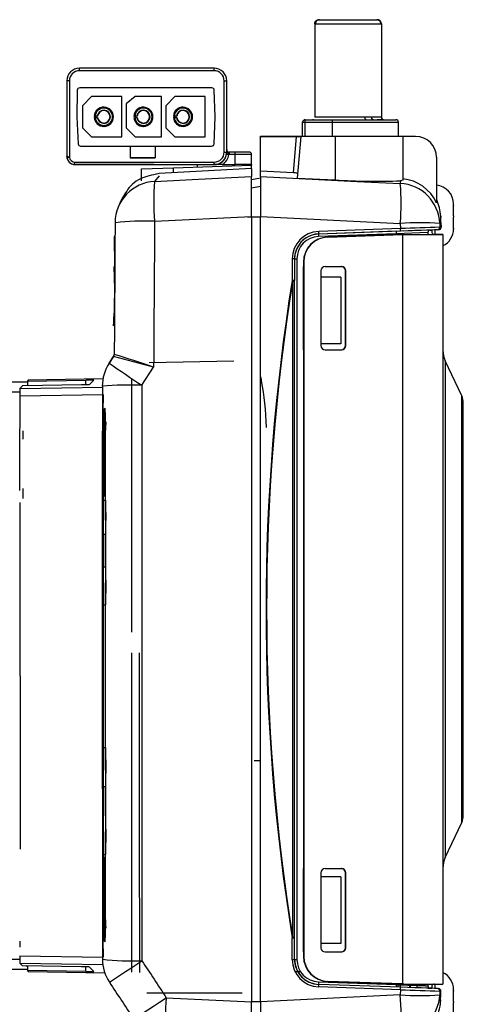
# Model space of a CAD drawing. Header units: millimetres. Extents: x 490 to 1310, y 147 to 543.
# Tile 9 of 30: x 732 to 742, y 258 to 281. Entities that reach past the tile are written whole.
import ezdxf

# ---------------------------------------------------------------- set-up
doc = ezdxf.new("R2010")
doc.units = ezdxf.units.MM
doc.layers.add('FactualArea', color=7, linetype='Continuous')

msp = doc.modelspace()

# ---------------------------------------------------------------- linework, layer by layer
at = {"layer": 'FactualArea', "color": 7, "linetype": 'Continuous'}
for p, q in [((738.991, 281.154), (740.391, 281.154)), ((738.891, 281.054), (740.491, 281.054)), ((738.891, 281.054), (738.891, 278.811)), ((740.491, 281.054), (740.491, 278.811)), ((736.476, 279.988), (733.239, 279.988)), ((736.476, 279.928), (733.239, 279.928)), ((736.476, 279.928), (736.476, 279.988)), ((732.939, 279.688), (732.939, 277.874)), ((732.999, 279.688), (732.939, 279.688)), ((732.999, 279.688), (732.999, 277.85)), ((736.716, 277.974), (736.716, 279.688)), ((736.716, 279.688), (736.776, 279.688)), ((736.776, 277.974), (736.776, 279.688)), ((733.188, 279.459), (733.176, 278.816)), ((733.188, 279.459), (733.177, 278.816)), ((733.188, 279.459), (733.188, 279.459)), ((736.417, 279.518), (733.248, 279.518)), ((736.498, 278.818), (736.477, 279.46)), ((732.937, 279.336), (732.937, 278.273)), ((732.939, 279.336), (732.937, 279.336)), ((733.532, 279.308), (733.312, 279.088)), ((734.261, 279.308), (733.532, 279.308)), ((734.262, 279.308), (733.532, 279.308)), ((734.261, 278.338), (734.261, 279.308)), ((734.262, 279.308), (734.261, 279.308)), ((734.262, 278.338), (734.262, 279.308)), ((734.582, 279.308), (734.362, 279.137)), ((735.212, 279.308), (734.582, 279.308)), ((735.211, 279.308), (734.582, 279.308)), ((735.212, 279.308), (735.211, 279.308)), ((735.211, 278.338), (735.211, 279.308)), ((735.212, 278.338), (735.212, 279.308)), ((735.532, 279.308), (735.312, 279.088)), ((736.261, 279.308), (735.532, 279.308)), ((736.262, 279.308), (735.532, 279.308)), ((736.261, 278.338), (736.261, 279.308)), ((736.262, 279.308), (736.261, 279.308)), ((736.262, 278.338), (736.262, 279.308)), ((733.312, 279.088), (733.312, 278.558)), ((733.825, 279.053), (733.825, 279.053)), ((734.362, 279.137), (734.362, 278.558)), ((734.775, 279.053), (734.775, 279.053)), ((735.312, 279.088), (735.312, 278.558)), ((735.725, 279.053), (735.725, 279.053)), ((733.176, 278.816), (733.209, 278.175)), ((733.176, 278.816), (733.177, 278.816)), ((733.177, 278.816), (733.21, 278.175)), ((733.627, 278.838), (733.597, 278.838)), ((733.597, 278.838), (733.597, 278.838)), ((733.597, 278.838), (733.647, 278.838)), ((733.627, 278.808), (733.597, 278.808)), ((733.597, 278.808), (733.597, 278.808)), ((733.669, 278.838), (733.619, 278.838)), ((733.627, 278.838), (733.619, 278.838)), ((733.619, 278.808), (733.669, 278.808)), ((733.627, 278.838), (733.627, 278.838)), ((733.677, 278.838), (733.647, 278.838)), ((733.647, 278.838), (733.647, 278.838)), ((733.677, 278.838), (733.669, 278.838)), ((733.677, 278.808), (733.669, 278.808)), ((733.677, 278.838), (733.677, 278.838)), ((734.547, 278.838), (734.597, 278.838)), ((734.577, 278.838), (734.547, 278.838)), ((734.547, 278.838), (734.547, 278.838)), ((734.547, 278.808), (734.547, 278.808)), ((734.577, 278.838), (734.569, 278.838)), ((734.619, 278.838), (734.569, 278.838)), ((734.569, 278.808), (734.619, 278.808)), ((734.577, 278.838), (734.577, 278.838)), ((734.597, 278.838), (734.597, 278.838)), ((734.627, 278.838), (734.597, 278.838)), ((734.627, 278.838), (734.619, 278.838)), ((734.627, 278.808), (734.619, 278.808)), ((734.627, 278.838), (734.627, 278.838)), ((735.527, 278.838), (735.497, 278.838)), ((735.497, 278.838), (735.497, 278.838)), ((735.497, 278.838), (735.547, 278.838)), ((735.527, 278.808), (735.497, 278.808)), ((735.497, 278.808), (735.497, 278.808)), ((735.569, 278.838), (735.519, 278.838)), ((735.527, 278.838), (735.519, 278.838)), ((735.519, 278.808), (735.569, 278.808)), ((735.527, 278.838), (735.527, 278.838)), ((735.577, 278.838), (735.547, 278.838)), ((735.547, 278.838), (735.547, 278.838)), ((735.577, 278.838), (735.569, 278.838)), ((735.577, 278.808), (735.569, 278.808)), ((735.577, 278.838), (735.577, 278.838)), ((736.475, 278.176), (736.498, 278.818)), ((738.66, 278.691), (738.66, 278.751)), ((738.66, 278.751), (739.312, 278.751)), ((738.859, 278.751), (738.837, 278.751)), ((740.097, 278.811), (738.891, 278.811)), ((739.312, 278.751), (740.127, 278.751)), ((740.025, 278.751), (740.122, 278.752)), ((740.128, 278.751), (740.299, 278.751)), ((740.491, 278.811), (740.257, 278.811)), ((740.299, 278.751), (740.451, 278.751)), ((740.451, 278.751), (740.842, 278.751)), ((740.539, 278.752), (740.523, 278.752)), ((740.524, 278.756), (740.547, 278.751)), ((733.312, 278.558), (733.532, 278.338)), ((733.828, 278.593), (733.828, 278.593)), ((734.362, 278.558), (734.582, 278.338)), ((734.778, 278.593), (734.778, 278.593)), ((735.312, 278.558), (735.532, 278.338)), ((735.728, 278.593), (735.728, 278.593)), ((738.6, 278.351), (738.6, 278.691)), ((738.6, 278.691), (738.66, 278.691)), ((738.66, 278.351), (738.66, 278.691)), ((738.66, 278.691), (739.314, 278.691)), ((739.314, 278.351), (739.314, 278.691)), ((739.314, 278.691), (740.895, 278.691)), ((740.902, 278.351), (740.902, 278.692)), ((732.937, 278.273), (732.939, 278.273)), ((733.532, 278.338), (734.262, 278.338)), ((734.582, 278.338), (735.212, 278.338)), ((735.532, 278.338), (736.262, 278.338)), ((737.588, 278.358), (738.6, 278.358)), ((737.588, 278.165), (737.588, 278.358)), ((737.588, 277.519), (737.588, 278.351)), ((737.588, 278.351), (738.456, 278.351)), ((738.379, 277.477), (738.456, 278.351)), ((738.555, 278.351), (738.468, 277.351)), ((739.379, 278.351), (738.555, 278.351)), ((739.379, 278.351), (739.379, 277.306)), ((741.006, 278.351), (741.006, 277.3)), ((741.314, 278.351), (741.006, 278.351)), ((733.209, 278.175), (733.21, 278.175)), ((733.269, 278.118), (734.457, 278.118)), ((733.269, 278.118), (733.27, 278.118)), ((733.27, 278.118), (734.457, 278.118)), ((734.457, 278.118), (734.457, 277.838)), ((734.457, 278.118), (734.457, 278.118)), ((734.457, 278.118), (734.457, 277.838)), ((734.457, 278.118), (735.057, 278.118)), ((735.057, 278.118), (736.415, 278.118)), ((735.057, 278.118), (735.057, 277.838)), ((735.057, 278.118), (736.415, 278.118)), ((736.415, 278.118), (736.415, 278.118)), ((737.588, 278.165), (737.588, 278.165)), ((737.588, 278.165), (737.588, 278.165)), ((737.588, 278.165), (737.588, 278.165)), ((732.939, 277.874), (732.939, 277.874)), ((734.457, 277.838), (735.057, 277.838)), ((734.457, 277.838), (734.457, 277.838)), ((735.057, 277.838), (734.457, 277.838)), ((735.057, 277.838), (735.057, 277.838)), ((736.716, 277.974), (736.776, 277.974)), ((736.772, 277.924), (736.831, 277.914)), ((736.776, 277.959), (736.776, 277.974)), ((736.976, 277.914), (736.831, 277.914)), ((736.976, 277.974), (736.836, 277.974)), ((736.836, 277.974), (736.836, 277.944)), ((737.316, 277.974), (736.976, 277.974)), ((737.376, 277.914), (736.976, 277.914)), ((736.976, 277.674), (736.976, 277.914)), ((737.376, 277.674), (737.376, 277.914)), ((741.814, 277.851), (741.814, 276.759)), ((733.115, 277.734), (736.476, 277.734)), ((733.139, 277.674), (733.139, 277.674)), ((733.139, 277.674), (736.476, 277.674)), ((734.875, 277.674), (733.139, 277.674)), ((734.73, 277.571), (735.502, 277.598)), ((734.73, 277.285), (734.73, 277.571)), ((735.026, 277.674), (734.875, 277.674)), ((735.026, 277.674), (736.069, 277.674)), ((737.376, 277.578), (735.152, 277.461)), ((735.502, 277.598), (737.372, 277.663)), ((735.502, 277.479), (735.502, 277.598)), ((736.069, 277.674), (736.069, 277.618)), ((736.675, 277.674), (736.476, 277.674)), ((736.675, 277.674), (736.976, 277.674)), ((737.376, 277.674), (736.976, 277.674)), ((737.376, 277.663), (737.372, 277.663)), ((737.372, 277.577), (737.372, 277.663)), ((737.376, 277.674), (737.376, 277.663)), ((737.376, 277.578), (737.376, 277.663)), ((737.376, 277.578), (737.376, 277.386)), ((737.588, 277.685), (737.588, 277.685)), ((737.588, 277.495), (737.588, 277.685)), ((735.155, 277.406), (735.045, 277.27)), ((735.045, 277.27), (736.099, 277.323)), ((736.099, 277.323), (737.376, 277.386)), ((737.376, 276.43), (737.376, 277.386)), ((737.588, 277.347), (737.376, 277.308)), ((738.379, 277.477), (737.588, 277.519)), ((737.588, 277.386), (737.588, 277.519)), ((737.588, 277.386), (739.908, 277.271)), ((737.588, 277.386), (737.588, 276.43)), ((738.468, 277.351), (739.379, 277.306)), ((737.376, 277.117), (737.588, 277.157)), ((739.908, 277.271), (740.945, 277.22)), ((740.953, 277.286), (740.945, 277.22)), ((741.006, 277.3), (740.953, 277.286)), ((741.814, 276.759), (741.814, 276.771)), ((742.223, 276.706), (742.223, 276.731)), ((742.223, 276.701), (742.223, 276.706)), ((742.223, 276.701), (742.223, 276.691)), ((742.223, 276.668), (742.223, 276.671)), ((742.223, 276.465), (742.223, 276.668)), ((735.045, 276.314), (737.376, 276.43)), ((737.273, 276.419), (737.588, 276.421)), ((737.376, 276.43), (737.376, 257.569)), ((737.588, 276.43), (740.945, 276.263)), ((737.588, 257.569), (737.588, 276.43)), ((741.915, 276.436), (741.892, 276.257)), ((741.92, 276.288), (741.915, 276.435)), ((742.223, 276.389), (742.223, 276.394)), ((742.223, 276.188), (742.223, 276.389)), ((740.949, 276.139), (738.986, 276.071)), ((740.945, 276.263), (740.949, 276.139)), ((741.892, 276.257), (741.895, 276.17)), ((741.924, 276.171), (741.895, 276.17)), ((742.223, 276.156), (742.223, 276.168)), ((742.223, 276.15), (742.223, 276.156)), ((742.223, 276.156), (742.223, 276.156)), ((742.223, 276.15), (742.223, 276.128)), ((734.095, 275.949), (734.071, 275.949)), ((734.071, 275.949), (734.079, 275.227)), ((740.848, 276.013), (738.984, 275.948)), ((740.948, 276.077), (738.985, 276.008)), ((740.849, 276.073), (738.985, 276.008)), ((738.985, 276.008), (738.985, 276.008)), ((740.988, 275.998), (739.199, 275.936)), ((739.207, 275.936), (739.199, 275.936)), ((739.207, 275.936), (740.996, 275.998)), ((741.606, 276.042), (740.848, 276.013)), ((740.848, 276.013), (740.848, 275.993)), ((741.019, 275.999), (740.988, 275.998)), ((740.996, 275.998), (741.027, 275.999)), ((740.996, 275.998), (740.996, 258.001)), ((741.664, 276.102), (741.01, 276.079)), ((741.027, 275.999), (741.019, 275.999)), ((741.606, 276.042), (741.606, 275.999)), ((741.606, 276), (741.777, 276)), ((741.606, 276), (741.617, 276)), ((741.617, 276), (741.67, 276)), ((741.617, 276), (741.617, 275.999)), ((741.66, 276.1), (741.703, 276.1)), ((741.67, 275.999), (741.67, 276)), ((741.775, 276.105), (741.775, 275.992)), ((741.97, 276), (741.97, 275.999)), ((741.97, 275.999), (741.97, 257.999)), ((734.09, 275.227), (734.073, 275.227)), ((738.349, 275.411), (738.349, 274.89)), ((738.406, 275.409), (738.463, 275.409)), ((738.406, 275.409), (738.406, 274.888)), ((738.463, 275.409), (738.463, 258.591)), ((738.62, 275.336), (738.62, 275.228)), ((738.628, 275.336), (738.62, 275.336)), ((738.621, 275.228), (738.62, 275.228)), ((738.621, 273.228), (738.621, 275.228)), ((738.628, 275.336), (738.628, 258.663)), ((739.138, 275.228), (739.538, 275.228)), ((739.038, 275.128), (739.038, 273.328)), ((739.52, 274.972), (739.038, 274.972)), ((739.52, 274.972), (739.52, 273.372)), ((739.63, 273.328), (739.63, 275.128)), ((739.63, 275.128), (739.638, 275.128)), ((739.638, 273.328), (739.638, 275.128)), ((741.97, 274.984), (741.97, 274.984)), ((738.361, 274.888), (738.406, 274.888)), ((738.361, 259.112), (738.361, 274.888)), ((738.406, 259.112), (738.406, 274.888)), ((739.52, 273.372), (739.038, 273.372)), ((739.52, 273.372), (739.038, 273.372)), ((739.63, 273.328), (739.638, 273.328)), ((733.957, 272.908), (734.06, 273.063)), ((734.06, 273.063), (733.957, 272.908)), ((734.06, 273.063), (734.06, 273.063)), ((734.077, 273.118), (734.076, 273.118)), ((738.62, 273.228), (738.62, 260.771)), ((738.62, 273.228), (738.621, 273.228)), ((738.621, 273.228), (738.62, 273.228)), ((739.137, 273.228), (739.53, 273.228)), ((739.138, 273.228), (739.538, 273.228)), ((739.53, 273.228), (739.538, 273.228)), ((734.912, 272.923), (736.95, 272.959)), ((742.026, 272.965), (742.026, 261.035)), ((742.42, 272.119), (742.026, 272.965)), ((734.738, 272.379), (735.022, 272.809)), ((731.992, 272.45), (731.483, 272.45)), ((731.883, 272.368), (731.81, 272.295)), ((731.883, 272.368), (733.287, 272.393)), ((731.992, 272.477), (733.395, 272.501)), ((732.013, 272.497), (731.992, 272.477)), ((731.992, 272.477), (731.992, 272.37)), ((733.806, 272.529), (732.013, 272.497)), ((733.395, 272.395), (733.395, 272.501)), ((733.487, 272.4), (733.588, 272.501)), ((731.808, 272.211), (731.599, 272.211)), ((731.807, 272.121), (733.806, 272.156)), ((731.81, 272.295), (733.81, 272.329)), ((742.421, 261.881), (742.42, 272.119)), ((742.458, 262.05), (742.458, 271.95)), ((733.835, 271.7), (733.816, 271.7)), ((733.82, 271.787), (733.833, 271.8)), ((733.835, 271.7), (733.835, 271.566)), ((733.861, 271.725), (733.842, 271.725)), ((733.842, 271.566), (733.842, 271.71)), ((733.844, 271.81), (733.859, 271.825)), ((733.861, 271.725), (733.861, 270.86)), ((733.872, 271.486), (733.877, 271.486)), ((733.873, 271.499), (733.877, 271.494)), ((731.879, 271.285), (731.879, 271.083)), ((733.869, 271.337), (733.877, 271.337)), ((733.869, 269.614), (733.869, 271.299)), ((733.821, 270.76), (733.814, 270.76)), ((733.861, 270.86), (733.854, 270.86)), ((733.859, 270.76), (733.856, 270.76)), ((733.813, 270.36), (733.821, 270.36)), ((733.861, 270.26), (733.854, 270.26)), ((733.856, 270.36), (733.859, 270.36)), ((733.859, 270.36), (733.856, 270.36)), ((733.861, 270.26), (733.86, 269.615)), ((731.879, 269.901), (731.879, 269.661)), ((731.814, 265.4), (731.814, 269.56)), ((733.81, 269.615), (733.86, 269.615)), ((733.831, 269.72), (733.846, 269.72)), ((733.809, 268.801), (733.866, 268.802)), ((733.808, 268.015), (733.866, 268.014)), ((733.808, 267.102), (733.86, 267.102)), ((733.86, 267.102), (733.86, 263.678)), ((733.869, 263.678), (733.869, 267.102)), ((733.869, 266.426), (733.869, 266.426)), ((731.814, 265.4), (731.814, 261.24)), ((733.869, 265.372), (733.869, 265.372)), ((733.808, 263.678), (733.86, 263.678)), ((737.438, 263.363), (737.588, 263.363)), ((733.808, 262.746), (733.866, 262.746)), ((742.026, 261.035), (742.421, 261.881)), ((733.81, 261.109), (733.86, 261.109)), ((733.839, 261.04), (733.81, 261.04)), ((733.86, 261.109), (733.86, 260.54)), ((733.869, 259.541), (733.869, 261.108)), ((738.621, 260.771), (738.62, 260.771)), ((738.621, 258.771), (738.621, 260.771)), ((739.138, 260.771), (739.538, 260.771)), ((733.852, 260.54), (733.86, 260.54)), ((739.038, 260.671), (739.038, 258.871)), ((739.52, 260.572), (739.038, 260.572)), ((739.52, 260.572), (739.52, 258.972)), ((739.63, 258.871), (739.63, 260.671)), ((739.63, 260.671), (739.638, 260.671)), ((739.638, 258.871), (739.638, 260.671)), ((733.824, 260.44), (733.813, 260.44)), ((733.853, 260.44), (733.858, 260.44)), ((733.858, 260.44), (733.854, 260.44)), ((733.814, 260.04), (733.824, 260.04)), ((733.86, 259.94), (733.852, 259.939)), ((733.854, 260.04), (733.858, 260.04)), ((733.86, 259.94), (733.86, 259.114)), ((733.835, 259.391), (733.835, 259.139)), ((733.842, 259.128), (733.842, 259.391)), ((733.869, 259.479), (733.869, 259.479)), ((733.835, 259.139), (733.816, 259.139)), ((733.86, 259.114), (733.842, 259.114)), ((738.349, 258.589), (738.349, 259.11)), ((738.361, 259.112), (738.406, 259.112)), ((738.406, 258.591), (738.406, 259.112)), ((733.833, 259.039), (733.82, 259.052)), ((733.858, 259.014), (733.844, 259.028)), ((739.52, 258.972), (739.038, 258.972)), ((739.52, 258.972), (739.038, 258.972)), ((739.63, 258.871), (739.638, 258.871)), ((731.807, 258.678), (733.806, 258.643)), ((738.62, 258.771), (738.62, 258.663)), ((738.62, 258.771), (738.621, 258.771)), ((738.621, 258.771), (738.62, 258.771)), ((738.628, 258.663), (738.62, 258.663)), ((739.137, 258.771), (739.53, 258.771)), ((739.138, 258.771), (739.538, 258.771)), ((739.53, 258.771), (739.538, 258.771)), ((731.808, 258.589), (731.599, 258.589)), ((731.811, 258.504), (733.81, 258.47)), ((731.811, 258.504), (731.875, 258.439)), ((733.279, 258.414), (731.875, 258.439)), ((731.992, 258.411), (731.965, 258.438)), ((731.992, 258.437), (731.992, 258.322)), ((733.395, 258.298), (733.395, 258.412)), ((733.588, 258.298), (733.479, 258.408)), ((738.406, 258.591), (738.463, 258.591)), ((731.992, 258.349), (731.483, 258.349)), ((733.395, 258.298), (731.992, 258.322)), ((731.992, 258.322), (732.013, 258.301)), ((732.013, 258.301), (733.847, 258.269)), ((738.541, 258.296), (738.403, 258.295)), ((738.984, 258.051), (740.848, 257.986)), ((740.948, 257.923), (738.985, 257.991)), ((740.949, 257.861), (738.986, 257.929)), ((739.199, 258.063), (740.988, 258.001)), ((739.207, 258.063), (739.199, 258.063)), ((740.996, 258.001), (739.207, 258.063)), ((740.848, 258.005), (740.848, 257.986)), ((740.888, 257.985), (740.888, 257.925)), ((740.94, 257.983), (740.94, 257.923)), ((740.988, 258.001), (741.019, 257.999)), ((741.027, 257.999), (740.996, 258.001)), ((741.027, 257.999), (741.019, 257.999)), ((741.17, 257.915), (741.17, 257.974)), ((741.186, 257.915), (741.186, 257.974)), ((741.606, 257.999), (741.606, 257.958)), ((741.775, 258), (741.775, 257.894)), ((734.856, 257.785), (737.15, 257.785)), ((740.945, 257.737), (737.588, 257.569)), ((740.949, 257.861), (740.945, 257.737)), ((741.614, 257.9), (741.704, 257.9)), ((741.895, 257.83), (741.892, 257.743)), ((741.892, 257.743), (741.912, 257.59)), ((741.919, 257.829), (741.895, 257.83)), ((742.224, 257.847), (742.224, 257.871)), ((742.224, 257.841), (742.224, 257.847)), ((742.224, 257.841), (742.224, 257.831)), ((742.224, 257.808), (742.224, 257.812)), ((742.224, 257.605), (742.224, 257.808)), ((735.325, 257.671), (737.376, 257.569)), ((737.376, 257.581), (737.588, 257.579)), ((737.376, 256.613), (737.376, 257.569)), ((737.588, 257.569), (737.588, 256.613)), ((741.912, 257.589), (741.912, 257.59)), ((742.224, 257.529), (742.224, 257.535)), ((742.224, 257.328), (742.224, 257.529))]:
    msp.add_line(p, q, dxfattribs=at)
for centre, radius, start, end in [((739.005, 281.055), 0.0989, 90.5627, 180.623), ((740.377, 281.055), 0.0989, 359.3784, 89.4389), ((733.239, 279.688), 0.3, 89.9979, 180.0028), ((733.239, 279.688), 0.24, 90.0003, 180.0003), ((736.476, 279.688), 0.3, 359.9979, 90.0028), ((736.476, 279.688), 0.24, 0.0003, 90.0003), ((733.248, 279.458), 0.06, 90.0003, 178.9503), ((733.248, 279.458), 0.06, 90.0003, 178.9503), ((736.417, 279.458), 0.06, 1.8599, 90.0003), ((733.826, 278.823), 0.23, 183.7397, 176.261), ((733.826, 278.823), 0.23, 90.324, 176.261), ((733.827, 278.823), 0.208, 184.1357, 175.865), ((733.827, 278.823), 0.158, 185.4454, 174.5553), ((733.827, 278.823), 0.15, 185.7395, 174.2612), ((733.826, 278.823), 0.15, 270.324, 90.324), ((734.776, 278.823), 0.23, 183.7397, 176.261), ((734.776, 278.823), 0.23, 90.324, 176.261), ((734.777, 278.823), 0.208, 184.1357, 175.865), ((734.777, 278.823), 0.158, 185.4454, 174.5553), ((734.777, 278.823), 0.15, 185.7395, 174.2612), ((734.776, 278.823), 0.15, 270.324, 90.324), ((735.726, 278.823), 0.23, 183.7397, 176.261), ((735.726, 278.823), 0.23, 90.324, 176.261), ((735.727, 278.823), 0.208, 184.1357, 175.865), ((735.727, 278.823), 0.158, 185.4454, 174.5553), ((735.727, 278.823), 0.15, 185.7395, 174.2612), ((735.726, 278.823), 0.15, 270.324, 90.324), ((733.826, 278.823), 0.23, 183.7397, 270.324), ((734.776, 278.823), 0.23, 183.7397, 270.324), ((735.726, 278.823), 0.23, 183.7397, 270.324), ((738.66, 278.691), 0.06, 90.0004, 180.0004), ((738.715, 278.705), 0.599, 358.6494, 4.3917), ((740.173, 335.119), 56.367, 270.1139, 270.2173), ((740.589, 235.899), 42.853, 90.0878, 90.2704), ((740.547, 278.811), 0.0599, 179.861, 247.2829), ((740.551, 278.811), 0.06, 180.0004, 270.0004), ((740.842, 278.691), 0.0604, 45.6019, 90.7645), ((740.841, 278.691), 0.0603, 0.1263, 45.3258), ((741.314, 277.851), 0.5, 0.0003, 90.0003), ((733.269, 278.178), 0.06, 182.9503, 270.0003), ((733.27, 278.178), 0.06, 182.9503, 270.0003), ((736.415, 278.178), 0.06, 270.0003, 358.0003), ((736.836, 278.034), 0.06, 180.0003, 202.7378), ((733.139, 277.874), 0.2, 180.0003, 189.6146), ((733.139, 277.874), 0.2, 180.0003, 270.0003), ((731.622, 285.834), 8.101, 279.3721, 279.7824), ((733.139, 277.874), 0.2, 189.6145, 260.3887), ((733.139, 277.874), 0.142, 189.629, 260.3727), ((736.476, 277.974), 0.24, 270.0003, 0), ((736.476, 277.974), 0.3, 270.0003, 350.4063), ((736.476, 277.974), 0.3, 304.5273, 0.0027), ((736.476, 277.974), 0.36, 303.5821, 350.3819), ((736.476, 277.974), 0.3, 350.4091, 359.9975), ((736.837, 278.034), 0.061, 202.5754, 269.1795), ((736.836, 278.034), 0.06, 249.818, 270.0003), ((736.743, 277.944), 0.0935, 341.1048, 359.8343), ((737.316, 277.914), 0.06, 0.0003, 90), ((741.108, 276.355), 8.111, 170.2116, 170.6214), ((733.139, 277.874), 0.2, 260.3887, 270.0004), ((736.476, 277.974), 0.3, 269.998, 304.5273), ((738.366, 276.741), 0.736, 81.2198, 88.9466), ((740.907, 276.338), 1, 24.895, 84.3368), ((735.095, 276.274), 0.998, 92.8839, 179.6941), ((740.419, 276.792), 5.396, 174.9151, 185.0855), ((740.347, 291.331), 14.058, 266.0515, 272.4729), ((740.893, 276.222), 1, 2.025, 87.0141), ((735.559, 276.742), 5.407, 354.9244, 5.0761), ((741.775, 276.731), 0.448, 0.0003, 85.0019), ((740.915, 276.402), 1, 1.9861, 25.3223), ((742.168, 276.707), 0.0553, 359.8219, 7.5337), ((741.216, 276.669), 1.008, 359.9557, 1.7644), ((741.639, 276.464), 0.585, 357.6842, 0.0581), ((742.572, 276.427), 0.35, 177.7455, 182.2552), ((741.658, 276.39), 0.565, 359.9416, 2.3552), ((734.803, 269.93), 6.389, 87.8342, 96.3451), ((741.379, 270.321), 5.958, 85.0606, 94.1781), ((740.653, 276.113), 0.297, 353.0208, 5.056), ((745.258, 157.749), 118.469, 91.62676, 92.08445), ((741.835, 276.168), 0.06, 272.0362, 1.8884), ((741.864, 276.169), 0.06, 272.0301, 1.8983), ((741.226, 276.187), 0.997, 358.2271, 0.0452), ((742.159, 276.15), 0.064, 352.9953, 0.1679), ((739.009, 275.411), 0.66, 92.0079, 180.0075), ((739.006, 275.409), 0.6, 102.4872, 180.0025), ((739.006, 275.409), 0.6, 102.7899, 159.4472), ((739.003, 275.409), 0.54, 92.0002, 180.0004), ((739.006, 275.409), 0.6, 91.9998, 102.7899), ((739.006, 275.409), 0.6, 91.9981, 102.4872), ((738.69, 276.044), 0.297, 353.007, 5.0702), ((741.136, 276.038), 0.289, 173.0485, 184.953), ((741.666, 276.042), 0.06, 92.0003, 180.0003), ((741.778, 276.332), 0.332, 266.3482, 269.877), ((741.775, 276.128), 0.448, 295.7432, 0), ((739.006, 275.409), 0.6, 159.4472, 180.0003), ((722.196, 274.628), 11.892, 356.0232, 2.8881), ((738.363, 275.029), 0.382, 83.5201, 92.0655), ((787.638, 267), 49.917, 170.9062, 189.0945), ((733.976, 273.119), 0.101, 326.6421, 359.4826), ((726.447, 242.305), 31.686, 74.299, 76.0987), ((724.014, 240.715), 33.93, 71.0685, 72.7484), ((742.57, 273.218), 0.6, 180.0003, 205.0003), ((734.79, 272.355), 1, 146.4445, 179.9496), ((747.848, 292.562), 24.068, 234.7474, 236.9938), ((734.496, 262.829), 9.552, 88.546, 94.2342), ((13982.669, 267.079), 13247.932, 179.9770788, 180.0368506), ((742.058, 271.95), 0.4, 0.0003, 25.0003), ((732.936, 270.303), 0.887, 359.033, 3.6503), ((742.058, 262.05), 0.4, 335.0003, 0), ((742.57, 260.781), 0.6, 155.0003, 180.0003), ((733.023, 260.493), 0.802, 356.2054, 0.9676), ((734.498, 264.659), 6.106, 263.36, 272.2677), ((734.792, 258.595), 1, 180.0177, 213.5471), ((656.65, 375.871), 140.927, 303.26946, 303.65006), ((738.363, 258.971), 0.383, 267.9399, 276.4649), ((739.009, 258.589), 0.66, 179.9915, 267.994), ((739.006, 258.591), 0.6, 180.0004, 268.0002), ((739.006, 258.591), 0.6, 180.0225, 198.5805), ((739.006, 258.591), 0.6, 198.5805, 267.9786), ((739.003, 258.591), 0.54, 180.0004, 268.0002), ((741.775, 257.871), 0.448, 0.0003, 64.2571), ((739.272, 258.026), 0.289, 175.0467, 186.9533), ((738.69, 257.955), 0.297, 354.9304, 6.993), ((741.136, 257.961), 0.289, 175.0467, 186.9535), ((677.392, 257.75), 63.957, 0.14363, 0.19575), ((741.666, 257.958), 0.06, 180.0008, 267.9999), ((741.378, 263.924), 6.203, 265.9974, 274.7542), ((735.449, 257.258), 5.516, 355.025, 4.9754), ((740.653, 257.887), 0.297, 354.9464, 6.9785), ((745.145, 372.462), 114.678, 267.90318, 268.37602), ((741.835, 257.832), 0.0601, 358.1869, 87.9331), ((741.859, 257.831), 0.06, 358.1022, 87.9703), ((725.914, 258.194), 16.009, 357.8368, 358.6931), ((742.168, 257.847), 0.0553, 359.8219, 7.5337), ((741.216, 257.809), 1.008, 359.9557, 1.7644), ((740.702, 257.193), 5.397, 174.9168, 185.0837), ((740.911, 257.624), 1.001, 329.5464, 357.9982), ((741.639, 257.604), 0.585, 357.6842, 0.0581), ((742.573, 257.567), 0.35, 177.7455, 182.2552), ((741.658, 257.53), 0.565, 359.9416, 2.3552)]:
    msp.add_arc(centre, radius, start, end, dxfattribs=at)
for centre, major_axis, ratio, start_param, end_param in [((733.239, 279.928), (0, -0.06), 0.000203, 1.570797, 3.141593), ((738.455, 278.351), (-0.1, 0), 0.000046, 1.578393, 3.141593), ((739.379, 278.351), (1.627, 0), 0.000046, 0, 1.570796), ((736.976, 277.914), (0, -0.06), 0.000203, 1.570797, 3.141593), ((736.476, 277.734), (0, 0.06), 0.000203, 3.141593, 4.71239), ((738.018, 267.053), (1.341, 229.295), 0.01735, 1.530647, 1.544443), ((738.966, 267.047), (1.341, 230.299), 0.017275, 1.530646, 1.545874), ((739.22, 275.336), (0.001, 0.6), 0.999657, 0.03589, 1.57178), ((739.227, 275.336), (-0.001, -0.6), 0.999657, 3.177483, 4.713372), ((738.987, 275.948), (-0.0021, 0.06), 0.052307, 0.000046, 1.569016), ((740.897, 276.075), (0.94, 0.033), 0.000046, 0.009011, 1.516682), ((740.97, 275.999), (-0.7, 0), 0.000026, 1.641082, 3.141593), ((740.97, 275.999), (1, 0), 0.000026, 4.769438, 6.283185), ((741.57, 276), (0.4, 0), 0.000026, 0, 1.025756), ((739.138, 275.128), (-0.0001, -0.1), 0.999657, 3.142576, 4.713372), ((739.53, 275.128), (-0.0001, -0.1), 0.999657, 1.57178, 3.142576), ((739.538, 275.128), (-0.0001, -0.1), 0.999657, 1.57178, 3.142576), ((1456.389, 266.995), (718.655, -0.005), 0.262746, 3.099811, 3.183381), ((738.346, 274.888), (0.06, 0), 0.034319, 0, 1.518436), ((738.346, 274.888), (0.0593, -0.0094), 0.042115, 1.312427, 1.524379), ((739.138, 273.328), (0.0001, 0.1), 0.999657, 1.57178, 3.142576), ((739.53, 273.328), (0.0001, 0.1), 0.999657, 3.142576, 4.713372), ((739.538, 273.328), (0.0001, 0.1), 0.999657, 3.142576, 4.713372), ((733.287, 272.396), (0.2, 0.004), 0.017142, 4.712084, 6.265427), ((733.388, 272.497), (-0.2, -0.004), 0.017142, 3.123835, 4.677178), ((737.791, 267), (0.001, -229.282), 0.017452, 4.689029, 4.749055), ((738.491, 267), (0.001, -229.378), 0.017452, 4.688351, 4.714801), ((732.683, 265.4), (0, 50.634), 0.017452, 1.437655, 1.482764), ((731.81, 272.095), (0, 0.2), 0.017452, 0.017885, 1.436887), ((734.683, 265.4), (0, 50.669), 0.017452, 1.437061, 1.704543), ((733.82, 271.387), (0, 0.4), 0.017452, 0.017259, 1.449991), ((733.833, 271.7), (0, -0.1), 0.017452, 1.570731, 3.158917), ((733.844, 271.71), (0, -0.1), 0.017452, 3.158793, 4.712448), ((733.859, 271.725), (0, -0.1), 0.017452, 1.568793, 3.158917), ((734.683, 265.39), (0, 50.163), 0.017452, 1.449991, 1.461322), ((733.839, 270.56), (0, 0.95), 0.017452, 0.289741, 1.281055), ((733.833, 271.566), (0, -0.1), 0.017454, 0.289127, 1.570141), ((733.844, 271.566), (0, -0.1), 0.017454, 4.713044, 5.994059), ((733.839, 270.56), (0, 0.95), 0.017452, -1.281055, -0.289741), ((733.873, 271.299), (0, -0.2), 0.017452, 3.124139, 4.71025), ((733.839, 270.56), (0, -0.61), 0.017452, 0, 3.26992), ((733.839, 270.56), (0, -0.49), 0.017452, 0, 3.141593), ((733.814, 270.86), (0, -0.1), 0.017453, 4.604151, 6.282066), ((733.821, 270.86), (0, -0.1), 0.017451, 0.00043, 1.281445), ((733.839, 270.56), (0, -0.61), 0.017452, 4.352949, 6.283185), ((733.839, 270.56), (0, -0.49), 0.017452, 4.252063, 6.283185), ((733.856, 270.86), (0, 0.0999), 0.017451, 1.860976, 3.1427), ((733.859, 270.86), (0, 0.1), 0.017452, 3.141531, 4.710513), ((734.683, 265.39), (0, -50.163), 0.017452, 4.614963, 4.809427), ((733.813, 270.26), (0, 0.1), 0.017452, 0.000608, 1.472501), ((733.839, 270.56), (0, -0.95), 0.017452, -1.281055, -0.514395), ((733.839, 270.56), (0, -0.95), 0.017452, 0.514395, 1.281055), ((733.856, 270.26), (0, 0.1), 0.017451, 0.000026, 1.280973), ((733.859, 270.26), (0, -0.1), 0.017452, 1.568796, 3.141655), ((733.831, 269.82), (0, 0.1), 0.01745, 2.627918, 3.141669), ((733.846, 269.82), (0, -0.1), 0.01745, 0.000548, 0.51427), ((733.882, 269.612), (0, 1.228), 0.017452, 1.568858, 2.291389), ((733.882, 269.613), (0, -0.728), 0.017452, 4.71025, 5.432781), ((733.858, 268.4), (0, -1.11), 0.017452, 0.887759, 2.291188), ((733.858, 268.399), (0, 0.61), 0.017452, 4.029552, 5.432981), ((733.886, 267.099), (0, 1.45), 0.017452, 0.88796, 1.568858), ((733.886, 267.1), (0, 0.95), 0.017452, 0.887759, 1.568658), ((738.491, 267), (0.001, -229.378), 0.017452, -1.566213, -1.532773), ((738.68, 267), (0.001, -229.578), 0.017437, -1.566224, -1.532773), ((733.886, 263.676), (0, 1.45), 0.017452, 1.568858, 2.266571), ((733.886, 263.676), (0, -0.95), 0.017452, 4.71025, 5.409932), ((733.859, 262.391), (0, -1.05), 0.017452, 0.872914, 2.26834), ((733.859, 262.394), (0, 0.55), 0.017452, 4.012738, 5.408164), ((733.886, 261.106), (0, 1.45), 0.017452, 0.871148, 1.568858), ((733.886, 261.106), (0, 0.95), 0.017452, 0.872914, 1.568658), ((733.839, 260.24), (0, -0.8), 0.017452, 1.910621, 4.372564), ((739.138, 260.671), (-0.0001, -0.1), 0.999657, 3.142576, 4.713372), ((739.53, 260.671), (-0.0001, -0.1), 0.999657, 1.57178, 3.142576), ((739.538, 260.671), (-0.0001, -0.1), 0.999657, 1.57178, 3.142576), ((733.813, 260.54), (0, -0.1), 0.017452, 4.810297, 6.282577), ((733.858, 260.54), (0, 0.1), 0.017452, 3.141531, 4.710513), ((733.854, 260.54), (0, 0.1), 0.017451, 1.910604, 3.141644), ((733.814, 259.94), (0, -0.1), 0.017453, 3.142711, 4.820239), ((734.683, 265.39), (0, -50.163), 0.017452, -1.46171, -1.45119), ((733.824, 259.94), (0, 0.1), 0.017451, 5.051687, 6.2828), ((733.839, 260.24), (0, -0.8), 0.017452, -1.230971, -0.339825), ((733.839, 260.24), (0, -0.8), 0.017452, 0.339825, 1.230971), ((733.854, 259.94), (0, -0.0999), 0.017451, 3.140315, 4.372202), ((733.858, 259.94), (0, -0.1), 0.017452, 1.568796, 3.141655), ((733.82, 259.452), (0, -0.4), 0.017452, 4.831995, 6.265538), ((733.834, 259.391), (0, 0.0999), 0.017454, 4.713298, 5.945481), ((733.844, 259.391), (0, 0.0999), 0.017454, 0.337994, 1.569949), ((733.872, 259.54), (0, -0.2), 0.017452, 4.71025, 6.265732), ((733.834, 259.139), (0, 0.1), 0.017452, 3.12388, 4.712454), ((733.844, 259.128), (0, -0.1), 0.017452, 4.71233, 6.265597), ((733.858, 259.114), (0, 0.1), 0.017452, 3.12388, 4.710516), ((738.346, 259.112), (-0.06, 0), 0.034227, 1.623156, 3.141593), ((738.346, 259.112), (0.0593, 0.0094), 0.042025, -1.524369, -1.312416), ((731.815, 259.088), (0, -0.5), 0.017455, -1.44469, -1.143378), ((739.138, 258.871), (0.0001, 0.1), 0.999657, 1.57178, 3.142576), ((739.53, 258.871), (0.0001, 0.1), 0.999657, 3.142576, 4.713372), ((739.538, 258.871), (0.0001, 0.1), 0.999657, 3.142576, 4.713372), ((731.811, 258.704), (0, -0.2), 0.017452, 4.846211, 6.265221), ((739.22, 258.663), (-0.001, -0.6), 0.999657, 4.713372, 6.249262), ((739.228, 258.663), (-0.001, -0.6), 0.999657, 4.713372, 6.249262), ((733.279, 258.411), (-0.2, 0.004), 0.017142, 3.15935, 4.712694), ((735.817, 259.956), (182.28, -275.996), 0.005047, -1.569066, -1.565852), ((733.388, 258.302), (-0.2, 0.004), 0.017142, 1.606007, 3.15935), ((735.013, 259.377), (182.528, -275.173), 0.004895, -1.569193, -1.565985), ((740.97, 257.999), (1, 0), 0.000026, 4.769438, 6.283185), ((740.892, 257.777), (0.992, 0.128), 0.998346, 4.63636, 6.120356), ((740.897, 257.925), (0.94, -0.033), 0.000046, 0.009014, 1.516685), ((735.378, 257.712), (0.833, 0.553), 0.004812, 3.136697, 4.646352)]:
    msp.add_ellipse(centre, major_axis=major_axis, ratio=ratio, start_param=start_param, end_param=end_param, dxfattribs=at)
for centre, major_axis in [((733.839, 270.56), (0, 0.65)), ((733.839, 260.24), (0, -0.49))]:
    msp.add_ellipse(centre, major_axis=major_axis, ratio=0.017452, dxfattribs=at)
for points, degree in [([(738.891, 281.054), (738.891, 281.085), (738.903, 281.117), (738.928, 281.141), (738.96, 281.154), (738.991, 281.154)], 5), ([(740.491, 281.054), (740.491, 281.085), (740.479, 281.117), (740.454, 281.141), (740.422, 281.154), (740.391, 281.154)], 5), ([(740.128, 278.751), (740.118, 278.751), (740.108, 278.758), (740.101, 278.773), (740.097, 278.792), (740.097, 278.811)], 5), ([(740.299, 278.751), (740.286, 278.751), (740.273, 278.758), (740.262, 278.773), (740.257, 278.792), (740.257, 278.811)], 5), ([(736.776, 277.974), (736.776, 277.962), (736.789, 277.95), (736.812, 277.944), (736.836, 277.944)], 4), ([(734.16, 276.624), (734.157, 276.613), (734.153, 276.602), (734.149, 276.592)], 3), ([(741.92, 276.286), (741.921, 276.244), (741.923, 276.209), (741.924, 276.183), (741.924, 276.171), (741.924, 276.171)], 5), ([(741.592, 257.958), (741.598, 257.958), (741.602, 257.958), (741.604, 257.958), (741.606, 257.958), (741.606, 257.958)], 5)]:
    msp.add_open_spline(points, degree=degree, dxfattribs=at)
for points, degree, knots in [([(740.257, 278.811), (740.228, 278.811), (740.198, 278.811), (740.166, 278.811), (740.133, 278.811), (740.098, 278.811), (740.098, 278.811), (740.098, 278.811), (740.097, 278.811), (740.097, 278.811), (740.097, 278.811)], 5, [0, 0, 0, 0, 0, 0, 0.995511, 0.995511, 0.995511, 0.995511, 0.995511, 1, 1, 1, 1, 1, 1]), ([(732.999, 277.85), (732.997, 277.85), (732.995, 277.851), (732.993, 277.851), (732.99, 277.852), (732.986, 277.853), (732.984, 277.853), (732.979, 277.854), (732.974, 277.856), (732.97, 277.856), (732.964, 277.858), (732.958, 277.86), (732.956, 277.861), (732.948, 277.864), (732.943, 277.867), (732.94, 277.869), (732.939, 277.871), (732.939, 277.873), (732.939, 277.874), (732.939, 277.874), (732.939, 277.874)], 5, [0, 0, 0, 0, 0, 0, 0.094098, 0.094098, 0.094098, 0.189456, 0.189456, 0.189456, 0.386676, 0.386676, 0.386676, 0.58388, 0.58388, 0.58388, 0.987534, 0.987534, 0.987534, 1, 1, 1, 1, 1, 1]), ([(733.139, 277.674), (733.139, 277.674), (733.139, 277.674), (733.138, 277.674), (733.136, 277.674), (733.134, 277.676), (733.132, 277.679), (733.128, 277.685), (733.125, 277.695), (733.123, 277.699), (733.122, 277.706), (733.12, 277.713), (733.119, 277.716), (733.118, 277.721), (733.117, 277.726), (733.116, 277.728), (733.116, 277.731), (733.115, 277.734)], 5, [0, 0, 0, 0, 0, 0, 0.03219, 0.03219, 0.03219, 0.448962, 0.448962, 0.448962, 0.727372, 0.727372, 0.727372, 0.864473, 0.864473, 0.864473, 1, 1, 1, 1, 1, 1]), ([(735.156, 277.461), (734.981, 277.422), (734.62, 277.342), (734.353, 277.033), (734.241, 276.825), (734.192, 276.705)], 3, [0, 0, 0, 0, 0.2279433, 0.5608591, 0.897408, 0.897408, 0.897408, 0.897408]), ([(742.223, 276.7), (742.223, 276.702), (742.223, 276.704), (742.223, 276.706), (742.223, 276.708), (742.223, 276.709), (742.223, 276.711), (742.223, 276.712), (742.223, 276.713), (742.223, 276.714), (742.223, 276.714), (742.223, 276.714), (742.223, 276.714), (742.223, 276.714), (742.223, 276.714), (742.223, 276.714)], 3, [0, 0, 0, 0, 0.221742, 0.221742, 0.221742, 0.44373, 0.44373, 0.44373, 0.665953, 0.665953, 0.665953, 0.88837, 0.88837, 0.88837, 1, 1, 1, 1]), ([(742.223, 276.142), (742.223, 276.142), (742.223, 276.142), (742.223, 276.142), (742.223, 276.143), (742.223, 276.144), (742.223, 276.145), (742.223, 276.146), (742.223, 276.148), (742.223, 276.15), (742.223, 276.152), (742.223, 276.154), (742.223, 276.156), (742.223, 276.156), (742.223, 276.156), (742.223, 276.156)], 3, [0.1602232, 0.1602232, 0.1602232, 0.1602232, 0.3214133, 0.3214133, 0.3214133, 0.5435131, 0.5435131, 0.5435131, 0.7659058, 0.7659058, 0.7659058, 0.9884484, 0.9884484, 0.9884484, 1, 1, 1, 1]), ([(741.703, 276.1), (741.703, 276.086), (741.703, 276.072), (741.704, 276.047), (741.705, 276.036), (741.712, 276.018), (741.717, 276.011), (741.734, 276.003), (741.745, 276.001), (741.757, 276)], 3, [0, 0, 0, 0, 0.25, 0.25, 0.5, 0.5, 0.75, 0.75, 1, 1, 1, 1]), ([(737.736, 271.363), (737.711, 271.775), (737.684, 272.154), (737.603, 272.542), (737.596, 272.573)], 3, [0, 0, 0, 0, 0.2596509, 0.2819085, 0.2819085, 0.2819085, 0.2819085]), ([(740.848, 257.986), (740.987, 257.981), (741.126, 257.976), (741.253, 257.971), (741.419, 257.965), (741.527, 257.961), (741.557, 257.96), (741.579, 257.959), (741.592, 257.958)], 5, [0, 0, 0, 0, 0, 0, 0.5766522, 0.5766522, 0.5766522, 0.879455, 0.879455, 0.879455, 0.879455, 0.879455, 0.879455]), ([(741.757, 257.999), (741.745, 257.998), (741.734, 257.996), (741.718, 257.988), (741.712, 257.982), (741.705, 257.964), (741.704, 257.952), (741.703, 257.927), (741.704, 257.913), (741.704, 257.9)], 3, [0, 0, 0, 0, 0.25, 0.25, 0.5, 0.5, 0.75, 0.75, 1, 1, 1, 1]), ([(742.223, 257.84), (742.223, 257.842), (742.223, 257.844), (742.223, 257.846), (742.223, 257.848), (742.223, 257.85), (742.223, 257.851), (742.223, 257.852), (742.223, 257.853), (742.223, 257.854), (742.223, 257.855), (742.223, 257.855), (742.223, 257.855), (742.223, 257.855), (742.223, 257.854), (742.223, 257.854)], 3, [0, 0, 0, 0, 0.221742, 0.221742, 0.221742, 0.44373, 0.44373, 0.44373, 0.665953, 0.665953, 0.665953, 0.88837, 0.88837, 0.88837, 1, 1, 1, 1])]:
    msp.add_open_spline(points, degree=degree, knots=knots, dxfattribs=at)

doc.saveas('drawing.dxf')
